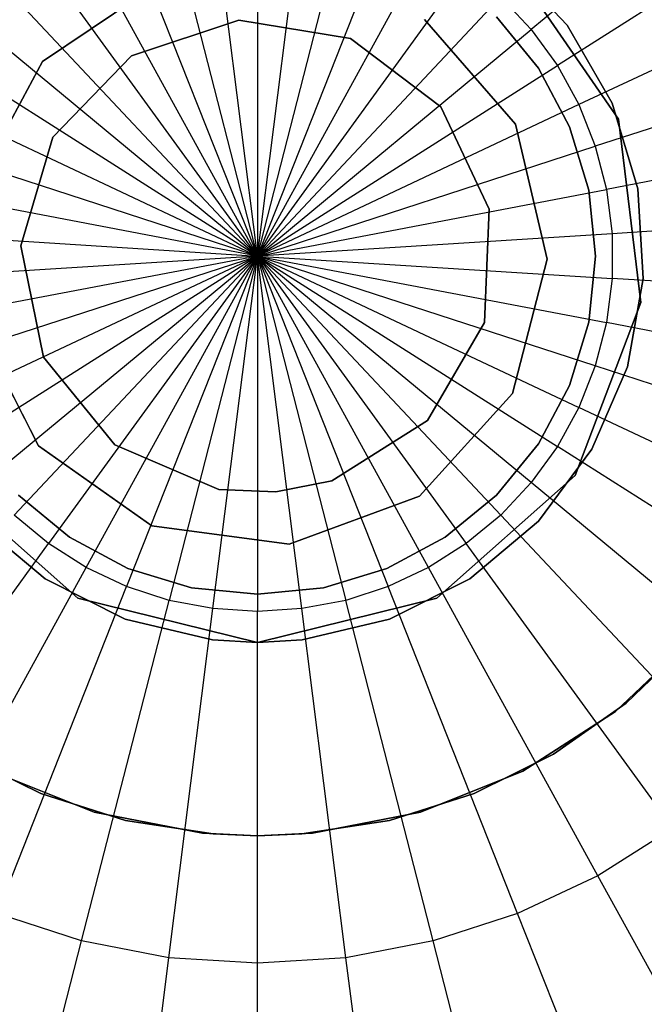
# Model space of a CAD drawing. Extents: x 0.2 to 26, y -12.8 to 12.8.
# Tile 54 of 97: x 12.841 to 13.488, y -0.775 to 0.245. Entities that reach past the tile are written whole.
import ezdxf

# ---------------------------------------------------------------- set-up
doc = ezdxf.new("R2010")
doc.units = 0
doc.header["$LTSCALE"] = 2.54
doc.layers.get('0').update_dxf_attribs({"color": 13, "linetype": 'CONTINUOUS'})

# ---------------------------------------------------------------- blocks, each defined once
blk = doc.blocks.new('PUKET-M-11161_B_STL')
at = {"color": 0}
for p, q in [((13.6509, 0.4666, 18.71), (13.3704, 0.2345, 18.6567)), ((13.6509, 0.4666, 18.71), (13.3704, 0.2345, 18.6567)), ((13.705, 0.3922, 18.71), (13.3975, 0.1971, 18.6567)), ((13.705, 0.3922, 18.71), (13.3975, 0.1971, 18.6567)), ((13.0869, 0.3679, 18.6567), (13.0869, 0, 18.65)), ((13.0869, 0.3679, 18.6567), (13.0869, 0, 18.65)), ((13.0869, 0, 18.65), (13.0408, 0.365, 18.6567)), ((13.0869, 0, 18.65), (13.0408, 0.365, 18.6567)), ((13.0869, 0, 18.65), (13.133, 0.365, 18.6567)), ((13.0869, 0, 18.65), (13.133, 0.365, 18.6567)), ((13.0869, 0, 18.65), (12.9954, 0.3564, 18.6567)), ((13.0869, 0, 18.65), (12.9954, 0.3564, 18.6567)), ((13.0869, 0, 18.65), (13.1784, 0.3564, 18.6567)), ((13.0869, 0, 18.65), (13.1784, 0.3564, 18.6567)), ((12.9514, 0.3421, 18.6567), (13.0869, 0, 18.65)), ((12.9514, 0.3421, 18.6567), (13.0869, 0, 18.65)), ((13.2223, 0.3421, 18.6567), (13.0869, 0, 18.65)), ((13.2223, 0.3421, 18.6567), (13.0869, 0, 18.65)), ((13.0869, 0, 18.65), (12.9096, 0.3224, 18.6567)), ((13.0869, 0, 18.65), (12.9096, 0.3224, 18.6567)), ((13.0869, 0, 18.65), (13.2641, 0.3224, 18.6567)), ((13.0869, 0, 18.65), (13.2641, 0.3224, 18.6567)), ((13.344, 0.3064, 43.4331), (13.4077, 0.2389, 43.4331)), ((13.4077, 0.2389, 41.4331), (13.344, 0.3064, 41.4331)), ((13.4077, 0.2389, 41.4331), (13.344, 0.3064, 41.4331)), ((13.344, 0.3064, 43.4331), (13.4077, 0.2389, 43.4331)), ((13.7493, 0.3117, 18.71), (13.4198, 0.1567, 18.6567)), ((13.7493, 0.3117, 18.71), (13.4198, 0.1567, 18.6567)), ((13.0869, 0, 18.65), (12.8706, 0.2977, 18.6567)), ((13.0869, 0, 18.65), (12.8706, 0.2977, 18.6567)), ((13.0869, 0, 18.65), (13.3032, 0.2977, 18.6567)), ((13.0869, 0, 18.65), (13.3032, 0.2977, 18.6567)), ((13.3521, 0.2994, 44.1364), (13.4609, 0.1418, 44.1364)), ((13.4609, 0.1418, 43.4364), (13.3521, 0.2994, 43.4364)), ((13.4609, 0.1418, 43.4364), (13.3521, 0.2994, 43.4364)), ((13.3521, 0.2994, 44.1364), (13.4609, 0.1418, 44.1364)), ((12.8645, 0.2014, 155.2269), (12.9836, 0.2816, 155.2269)), ((12.9836, 0.2816, 155.1269), (12.8645, 0.2014, 155.1269)), ((12.9836, 0.2816, 155.1269), (12.8645, 0.2014, 155.1269)), ((12.8645, 0.2014, 155.2269), (12.9836, 0.2816, 155.2269)), ((12.835, 0.2682, 18.6567), (13.0869, 0, 18.65)), ((12.835, 0.2682, 18.6567), (13.0869, 0, 18.65)), ((13.3388, 0.2682, 18.6567), (13.0869, 0, 18.65)), ((13.3388, 0.2682, 18.6567), (13.0869, 0, 18.65)), ((13.3388, 0.2682, 18.6567), (13.3704, 0.2345, 18.6567)), ((13.3388, 0.2682, 18.6567), (13.3704, 0.2345, 18.6567)), ((13.26, 0.245, 155.2269), (13.354, 0.1365, 155.2269)), ((13.354, 0.1365, 155.1269), (13.26, 0.245, 155.1269)), ((13.354, 0.1365, 155.1269), (13.26, 0.245, 155.1269)), ((13.26, 0.245, 155.2269), (13.354, 0.1365, 155.2269)), ((13.3344, 0.2475, 44.3364), (13.3779, 0.1944, 44.3364)), ((13.3779, 0.1944, 44.1364), (13.3344, 0.2475, 44.1364)), ((13.3779, 0.1944, 44.1364), (13.3344, 0.2475, 44.1364)), ((13.3344, 0.2475, 44.3364), (13.3779, 0.1944, 44.3364)), ((13.0869, 0, 18.65), (12.8034, 0.2345, 18.6567)), ((13.0869, 0, 18.65), (12.8034, 0.2345, 18.6567)), ((12.9564, 0.2073, 157.0198), (13.0677, 0.2442, 157.0198)), ((13.0677, 0.2442, 31.0198), (12.9564, 0.2073, 31.0198)), ((12.9564, 0.2073, 157.0198), (13.0677, 0.2442, 157.0198)), ((13.0677, 0.2442, 31.0198), (12.9564, 0.2073, 31.0198)), ((13.0677, 0.2442, 157.0198), (13.0677, 0.2442, 31.0198)), ((13.0677, 0.2442, 157.0198), (13.1834, 0.2252, 157.0198)), ((13.1834, 0.2252, 31.0198), (13.0677, 0.2442, 31.0198)), ((13.0677, 0.2442, 157.0198), (13.0677, 0.2442, 31.0198)), ((13.0677, 0.2442, 157.0198), (13.1834, 0.2252, 157.0198)), ((13.1834, 0.2252, 31.0198), (13.0677, 0.2442, 31.0198)), ((13.0869, 0, 18.65), (13.3704, 0.2345, 18.6567)), ((13.0869, 0, 18.65), (13.3704, 0.2345, 18.6567)), ((13.3704, 0.2345, 18.6567), (13.3975, 0.1971, 18.6567)), ((13.3704, 0.2345, 18.6567), (13.3975, 0.1971, 18.6567)), ((13.4077, 0.2389, 43.4331), (13.4542, 0.1584, 43.4331)), ((13.4542, 0.1584, 41.4331), (13.4077, 0.2389, 41.4331)), ((13.4077, 0.2389, 41.4331), (13.4077, 0.2389, 43.4331)), ((13.4077, 0.2389, 41.4331), (13.4077, 0.2389, 43.4331)), ((13.4542, 0.1584, 41.4331), (13.4077, 0.2389, 41.4331)), ((13.4077, 0.2389, 43.4331), (13.4542, 0.1584, 43.4331)), ((13.1834, 0.2252, 157.0198), (13.1834, 0.2252, 31.0198)), ((13.1834, 0.2252, 157.0198), (13.277, 0.1545, 157.0198)), ((13.277, 0.1545, 31.0198), (13.1834, 0.2252, 31.0198)), ((13.1834, 0.2252, 157.0198), (13.1834, 0.2252, 31.0198)), ((13.1834, 0.2252, 157.0198), (13.277, 0.1545, 157.0198)), ((13.277, 0.1545, 31.0198), (13.1834, 0.2252, 31.0198)), ((13.7831, 0.2262, 18.71), (13.4368, 0.1137, 18.6567)), ((13.7831, 0.2262, 18.71), (13.4368, 0.1137, 18.6567)), ((12.875, 0.1229, 157.0198), (12.9564, 0.2073, 157.0198)), ((12.9564, 0.2073, 31.0198), (12.875, 0.1229, 31.0198)), ((12.875, 0.1229, 157.0198), (12.9564, 0.2073, 157.0198)), ((12.9564, 0.2073, 31.0198), (12.875, 0.1229, 31.0198)), ((12.9564, 0.2073, 157.0198), (12.9564, 0.2073, 31.0198)), ((12.9564, 0.2073, 157.0198), (12.9564, 0.2073, 31.0198)), ((13.0869, 0, 18.65), (12.7762, 0.1971, 18.6567)), ((13.0869, 0, 18.65), (12.7762, 0.1971, 18.6567)), ((12.7964, 0.075, 155.2269), (12.8645, 0.2014, 155.2269)), ((12.8645, 0.2014, 155.1269), (12.7964, 0.075, 155.1269)), ((12.8645, 0.2014, 155.1269), (12.7964, 0.075, 155.1269)), ((12.7964, 0.075, 155.2269), (12.8645, 0.2014, 155.2269)), ((12.8645, 0.2014, 155.1269), (12.8645, 0.2014, 155.2269)), ((12.8645, 0.2014, 155.1269), (12.8645, 0.2014, 155.2269)), ((13.0869, 0, 18.65), (13.3975, 0.1971, 18.6567)), ((13.0869, 0, 18.65), (13.3975, 0.1971, 18.6567)), ((13.3779, 0.1944, 44.3364), (13.4102, 0.1339, 44.3364)), ((13.4102, 0.1339, 44.1364), (13.3779, 0.1944, 44.1364)), ((13.3779, 0.1944, 44.1364), (13.3779, 0.1944, 44.3364)), ((13.3779, 0.1944, 44.1364), (13.3779, 0.1944, 44.3364)), ((13.4102, 0.1339, 44.1364), (13.3779, 0.1944, 44.1364)), ((13.3779, 0.1944, 44.3364), (13.4102, 0.1339, 44.3364)), ((13.3975, 0.1971, 18.6567), (13.4198, 0.1567, 18.6567)), ((13.3975, 0.1971, 18.6567), (13.4198, 0.1567, 18.6567)), ((12.754, 0.1567, 18.6567), (13.0869, 0, 18.65)), ((12.754, 0.1567, 18.6567), (13.0869, 0, 18.65)), ((13.4198, 0.1567, 18.6567), (13.0869, 0, 18.65)), ((13.4198, 0.1567, 18.6567), (13.0869, 0, 18.65)), ((13.277, 0.1545, 157.0198), (13.277, 0.1545, 31.0198)), ((13.277, 0.1545, 157.0198), (13.327, 0.0485, 157.0198)), ((13.327, 0.0485, 31.0198), (13.277, 0.1545, 31.0198)), ((13.277, 0.1545, 157.0198), (13.277, 0.1545, 31.0198)), ((13.277, 0.1545, 157.0198), (13.327, 0.0485, 157.0198)), ((13.327, 0.0485, 31.0198), (13.277, 0.1545, 31.0198)), ((13.4198, 0.1567, 18.6567), (13.4368, 0.1137, 18.6567)), ((13.4198, 0.1567, 18.6567), (13.4368, 0.1137, 18.6567)), ((13.4542, 0.1584, 43.4331), (13.4808, 0.0695, 43.4331)), ((13.4808, 0.0695, 41.4331), (13.4542, 0.1584, 41.4331)), ((13.4542, 0.1584, 41.4331), (13.4542, 0.1584, 43.4331)), ((13.4542, 0.1584, 41.4331), (13.4542, 0.1584, 43.4331)), ((13.4808, 0.0695, 41.4331), (13.4542, 0.1584, 41.4331)), ((13.4542, 0.1584, 43.4331), (13.4808, 0.0695, 43.4331)), ((13.354, 0.1365, 155.2269), (13.3869, -0.0033, 155.2269)), ((13.3869, -0.0033, 155.1269), (13.354, 0.1365, 155.1269)), ((13.354, 0.1365, 155.1269), (13.354, 0.1365, 155.2269)), ((13.354, 0.1365, 155.1269), (13.354, 0.1365, 155.2269)), ((13.3869, -0.0033, 155.1269), (13.354, 0.1365, 155.1269)), ((13.354, 0.1365, 155.2269), (13.3869, -0.0033, 155.2269)), ((13.4102, 0.1339, 44.3364), (13.4302, 0.0683, 44.3364)), ((13.4302, 0.0683, 44.1364), (13.4102, 0.1339, 44.1364)), ((13.4102, 0.1339, 44.1364), (13.4102, 0.1339, 44.3364)), ((13.4102, 0.1339, 44.1364), (13.4102, 0.1339, 44.3364)), ((13.4302, 0.0683, 44.1364), (13.4102, 0.1339, 44.1364)), ((13.4102, 0.1339, 44.3364), (13.4302, 0.0683, 44.3364)), ((13.806, 0.1372, 18.71), (13.4483, 0.0689, 18.6567)), ((13.806, 0.1372, 18.71), (13.4483, 0.0689, 18.6567)), ((13.4609, 0.1418, 44.1364), (13.484, -0.0482, 44.1364)), ((13.484, -0.0482, 43.4364), (13.4609, 0.1418, 43.4364)), ((13.4609, 0.1418, 43.4364), (13.4609, 0.1418, 44.1364)), ((13.4609, 0.1418, 43.4364), (13.4609, 0.1418, 44.1364)), ((13.484, -0.0482, 43.4364), (13.4609, 0.1418, 43.4364)), ((13.4609, 0.1418, 44.1364), (13.484, -0.0482, 44.1364)), ((12.8421, 0.0104, 157.0198), (12.875, 0.1229, 157.0198)), ((12.875, 0.1229, 31.0198), (12.8421, 0.0104, 31.0198)), ((12.8421, 0.0104, 157.0198), (12.875, 0.1229, 157.0198)), ((12.875, 0.1229, 31.0198), (12.8421, 0.0104, 31.0198)), ((12.875, 0.1229, 157.0198), (12.875, 0.1229, 31.0198)), ((12.875, 0.1229, 157.0198), (12.875, 0.1229, 31.0198)), ((13.0869, 0, 18.65), (12.737, 0.1137, 18.6567)), ((13.0869, 0, 18.65), (12.737, 0.1137, 18.6567)), ((13.0869, 0, 18.65), (13.4368, 0.1137, 18.6567)), ((13.0869, 0, 18.65), (13.4368, 0.1137, 18.6567)), ((13.4368, 0.1137, 18.6567), (13.4483, 0.0689, 18.6567)), ((13.4368, 0.1137, 18.6567), (13.4483, 0.0689, 18.6567)), ((13.0869, 0, 18.65), (12.7255, 0.0689, 18.6567)), ((13.0869, 0, 18.65), (12.7255, 0.0689, 18.6567)), ((13.0869, 0, 18.65), (13.4483, 0.0689, 18.6567)), ((13.0869, 0, 18.65), (13.4483, 0.0689, 18.6567)), ((13.4302, 0.0683, 44.3364), (13.4369, 0, 44.3364)), ((13.4369, 0, 44.1364), (13.4302, 0.0683, 44.1364)), ((13.4302, 0.0683, 44.1364), (13.4302, 0.0683, 44.3364)), ((13.4302, 0.0683, 44.1364), (13.4302, 0.0683, 44.3364)), ((13.4369, 0, 44.1364), (13.4302, 0.0683, 44.1364)), ((13.4302, 0.0683, 44.3364), (13.4369, 0, 44.3364)), ((13.4483, 0.0689, 18.6567), (13.4541, 0.0231, 18.6567)), ((13.4483, 0.0689, 18.6567), (13.4541, 0.0231, 18.6567)), ((13.4808, 0.0695, 43.4331), (13.4862, -0.0233, 43.4331)), ((13.4862, -0.0233, 41.4331), (13.4808, 0.0695, 41.4331)), ((13.4808, 0.0695, 41.4331), (13.4808, 0.0695, 43.4331)), ((13.4808, 0.0695, 41.4331), (13.4808, 0.0695, 43.4331)), ((13.4862, -0.0233, 41.4331), (13.4808, 0.0695, 41.4331)), ((13.4808, 0.0695, 43.4331), (13.4862, -0.0233, 43.4331)), ((13.327, 0.0485, 157.0198), (13.3221, -0.0687, 157.0198)), ((13.3221, -0.0687, 31.0198), (13.327, 0.0485, 31.0198)), ((13.327, 0.0485, 157.0198), (13.3221, -0.0687, 157.0198)), ((13.3221, -0.0687, 31.0198), (13.327, 0.0485, 31.0198)), ((13.327, 0.0485, 157.0198), (13.327, 0.0485, 31.0198)), ((13.327, 0.0485, 157.0198), (13.327, 0.0485, 31.0198)), ((13.8175, 0.046, 18.71), (13.4541, 0.0231, 18.6567)), ((13.8175, 0.046, 18.71), (13.4541, 0.0231, 18.6567)), ((12.7197, 0.0231, 18.6567), (13.0869, 0, 18.65)), ((12.7197, 0.0231, 18.6567), (13.0869, 0, 18.65)), ((13.4541, 0.0231, 18.6567), (13.0869, 0, 18.65)), ((13.4541, 0.0231, 18.6567), (13.0869, 0, 18.65)), ((13.4541, 0.0231, 18.6567), (13.4541, -0.0231, 18.6567)), ((13.4541, 0.0231, 18.6567), (13.4541, -0.0231, 18.6567)), ((12.8653, -0.1046, 157.0198), (12.8421, 0.0104, 157.0198)), ((12.8421, 0.0104, 157.0198), (12.8421, 0.0104, 31.0198)), ((12.8421, 0.0104, 31.0198), (12.8653, -0.1046, 31.0198)), ((12.8421, 0.0104, 157.0198), (12.8421, 0.0104, 31.0198)), ((12.8653, -0.1046, 157.0198), (12.8421, 0.0104, 157.0198)), ((12.8421, 0.0104, 31.0198), (12.8653, -0.1046, 31.0198)), ((13.4369, 0, 44.3364), (13.4302, -0.0683, 44.3364)), ((13.4302, -0.0683, 44.1364), (13.4369, 0, 44.1364)), ((13.4302, -0.0683, 44.1364), (13.4369, 0, 44.1364)), ((13.4369, 0, 44.3364), (13.4302, -0.0683, 44.3364)), ((13.4369, 0, 44.1364), (13.4369, 0, 44.3364)), ((13.4369, 0, 44.1364), (13.4369, 0, 44.3364)), ((13.0869, 0, 18.65), (12.7197, -0.0231, 18.6567)), ((13.0869, 0, 18.65), (12.7197, -0.0231, 18.6567)), ((13.0869, 0, 18.65), (12.7255, -0.0689, 18.6567)), ((13.0869, 0, 18.65), (12.7255, -0.0689, 18.6567)), ((12.737, -0.1137, 18.6567), (13.0869, 0, 18.65)), ((12.737, -0.1137, 18.6567), (13.0869, 0, 18.65)), ((13.0869, 0, 18.65), (12.754, -0.1567, 18.6567)), ((13.0869, 0, 18.65), (12.754, -0.1567, 18.6567)), ((13.0869, 0, 18.65), (12.7762, -0.1971, 18.6567)), ((13.0869, 0, 18.65), (12.7762, -0.1971, 18.6567)), ((12.8034, -0.2345, 18.6567), (13.0869, 0, 18.65)), ((12.8034, -0.2345, 18.6567), (13.0869, 0, 18.65)), ((13.0869, 0, 18.65), (12.835, -0.2682, 18.6567)), ((13.0869, 0, 18.65), (12.835, -0.2682, 18.6567)), ((13.0869, 0, 18.65), (12.8706, -0.2977, 18.6567)), ((13.0869, 0, 18.65), (12.8706, -0.2977, 18.6567)), ((12.9096, -0.3224, 18.6567), (13.0869, 0, 18.65)), ((12.9096, -0.3224, 18.6567), (13.0869, 0, 18.65)), ((13.0869, 0, 18.65), (12.9514, -0.3421, 18.6567)), ((13.0869, 0, 18.65), (12.9514, -0.3421, 18.6567)), ((13.0869, 0, 18.65), (12.9954, -0.3564, 18.6567)), ((13.0869, 0, 18.65), (12.9954, -0.3564, 18.6567)), ((13.0408, -0.365, 18.6567), (13.0869, 0, 18.65)), ((13.0408, -0.365, 18.6567), (13.0869, 0, 18.65)), ((13.0869, 0, 18.65), (13.0869, -0.3679, 18.6567)), ((13.0869, 0, 18.65), (13.4483, -0.0689, 18.6567)), ((13.4368, -0.1137, 18.6567), (13.0869, 0, 18.65)), ((13.0869, 0, 18.65), (13.4483, -0.0689, 18.6567)), ((13.0869, 0, 18.65), (13.4541, -0.0231, 18.6567)), ((13.0869, 0, 18.65), (13.4541, -0.0231, 18.6567)), ((13.0869, 0, 18.65), (13.3975, -0.1971, 18.6567)), ((13.3704, -0.2345, 18.6567), (13.0869, 0, 18.65)), ((13.0869, 0, 18.65), (13.3975, -0.1971, 18.6567)), ((13.0869, 0, 18.65), (13.4198, -0.1567, 18.6567)), ((13.0869, 0, 18.65), (13.4198, -0.1567, 18.6567)), ((13.4368, -0.1137, 18.6567), (13.0869, 0, 18.65)), ((13.0869, 0, 18.65), (13.3032, -0.2977, 18.6567)), ((13.2641, -0.3224, 18.6567), (13.0869, 0, 18.65)), ((13.0869, 0, 18.65), (13.3032, -0.2977, 18.6567)), ((13.0869, 0, 18.65), (13.3388, -0.2682, 18.6567)), ((13.0869, 0, 18.65), (13.3388, -0.2682, 18.6567)), ((13.3704, -0.2345, 18.6567), (13.0869, 0, 18.65)), ((13.0869, 0, 18.65), (13.1784, -0.3564, 18.6567)), ((13.133, -0.365, 18.6567), (13.0869, 0, 18.65)), ((13.0869, 0, 18.65), (13.1784, -0.3564, 18.6567)), ((13.0869, 0, 18.65), (13.2223, -0.3421, 18.6567)), ((13.0869, 0, 18.65), (13.2223, -0.3421, 18.6567)), ((13.2641, -0.3224, 18.6567), (13.0869, 0, 18.65)), ((13.0869, 0, 18.65), (13.0869, -0.3679, 18.6567)), ((13.133, -0.365, 18.6567), (13.0869, 0, 18.65)), ((13.3869, -0.0033, 155.2269), (13.351, -0.1423, 155.2269)), ((13.351, -0.1423, 155.1269), (13.3869, -0.0033, 155.1269)), ((13.351, -0.1423, 155.1269), (13.3869, -0.0033, 155.1269)), ((13.3869, -0.0033, 155.2269), (13.351, -0.1423, 155.2269)), ((13.3869, -0.0033, 155.1269), (13.3869, -0.0033, 155.2269)), ((13.3869, -0.0033, 155.1269), (13.3869, -0.0033, 155.2269)), ((13.4541, -0.0231, 18.6567), (13.4483, -0.0689, 18.6567)), ((13.4541, -0.0231, 18.6567), (13.4483, -0.0689, 18.6567)), ((13.8175, -0.046, 18.71), (13.4541, -0.0231, 18.6567)), ((13.8175, -0.046, 18.71), (13.4541, -0.0231, 18.6567)), ((13.4862, -0.0233, 43.4331), (13.4701, -0.1147, 43.4331)), ((13.4701, -0.1147, 41.4331), (13.4862, -0.0233, 41.4331)), ((13.4701, -0.1147, 41.4331), (13.4862, -0.0233, 41.4331)), ((13.4862, -0.0233, 43.4331), (13.4701, -0.1147, 43.4331)), ((13.4862, -0.0233, 41.4331), (13.4862, -0.0233, 43.4331)), ((13.4862, -0.0233, 41.4331), (13.4862, -0.0233, 43.4331)), ((13.484, -0.0482, 44.1364), (13.4161, -0.2272, 44.1364)), ((13.4161, -0.2272, 43.4364), (13.484, -0.0482, 43.4364)), ((13.4161, -0.2272, 43.4364), (13.484, -0.0482, 43.4364)), ((13.484, -0.0482, 44.1364), (13.4161, -0.2272, 44.1364)), ((13.484, -0.0482, 43.4364), (13.484, -0.0482, 44.1364)), ((13.484, -0.0482, 43.4364), (13.484, -0.0482, 44.1364)), ((12.8602, -0.1965, 155.2269), (12.7948, -0.0686, 155.2269)), ((12.7948, -0.0686, 155.1269), (12.8602, -0.1965, 155.1269)), ((12.7948, -0.0686, 155.1269), (12.8602, -0.1965, 155.1269)), ((12.8602, -0.1965, 155.2269), (12.7948, -0.0686, 155.2269)), ((13.3221, -0.0687, 157.0198), (13.2632, -0.1701, 157.0198)), ((13.2632, -0.1701, 31.0198), (13.3221, -0.0687, 31.0198)), ((13.3221, -0.0687, 157.0198), (13.2632, -0.1701, 157.0198)), ((13.2632, -0.1701, 31.0198), (13.3221, -0.0687, 31.0198)), ((13.3221, -0.0687, 157.0198), (13.3221, -0.0687, 31.0198)), ((13.3221, -0.0687, 157.0198), (13.3221, -0.0687, 31.0198)), ((13.4302, -0.0683, 44.3364), (13.4102, -0.1339, 44.3364)), ((13.4102, -0.1339, 44.1364), (13.4302, -0.0683, 44.1364)), ((13.4102, -0.1339, 44.1364), (13.4302, -0.0683, 44.1364)), ((13.4302, -0.0683, 44.3364), (13.4102, -0.1339, 44.3364)), ((13.4302, -0.0683, 44.1364), (13.4302, -0.0683, 44.3364)), ((13.4302, -0.0683, 44.1364), (13.4302, -0.0683, 44.3364)), ((13.4483, -0.0689, 18.6567), (13.4368, -0.1137, 18.6567)), ((13.4483, -0.0689, 18.6567), (13.4368, -0.1137, 18.6567)), ((13.806, -0.1372, 18.71), (13.4483, -0.0689, 18.6567)), ((13.806, -0.1372, 18.71), (13.4483, -0.0689, 18.6567)), ((12.9393, -0.1956, 157.0198), (12.8653, -0.1046, 157.0198)), ((12.8653, -0.1046, 157.0198), (12.8653, -0.1046, 31.0198)), ((12.8653, -0.1046, 31.0198), (12.9393, -0.1956, 31.0198)), ((12.8653, -0.1046, 157.0198), (12.8653, -0.1046, 31.0198)), ((12.9393, -0.1956, 157.0198), (12.8653, -0.1046, 157.0198)), ((12.8653, -0.1046, 31.0198), (12.9393, -0.1956, 31.0198)), ((13.4368, -0.1137, 18.6567), (13.4198, -0.1567, 18.6567)), ((13.4368, -0.1137, 18.6567), (13.4198, -0.1567, 18.6567)), ((13.4701, -0.1147, 43.4331), (13.4333, -0.2, 43.4331)), ((13.4333, -0.2, 41.4331), (13.4701, -0.1147, 41.4331)), ((13.4333, -0.2, 41.4331), (13.4701, -0.1147, 41.4331)), ((13.4701, -0.1147, 43.4331), (13.4333, -0.2, 43.4331)), ((13.7831, -0.2262, 18.71), (13.4368, -0.1137, 18.6567)), ((13.7831, -0.2262, 18.71), (13.4368, -0.1137, 18.6567)), ((13.4701, -0.1147, 41.4331), (13.4701, -0.1147, 43.4331)), ((13.4701, -0.1147, 41.4331), (13.4701, -0.1147, 43.4331)), ((13.351, -0.1423, 155.2269), (13.2546, -0.2487, 155.2269)), ((13.2546, -0.2487, 155.1269), (13.351, -0.1423, 155.1269)), ((13.2546, -0.2487, 155.1269), (13.351, -0.1423, 155.1269)), ((13.351, -0.1423, 155.2269), (13.2546, -0.2487, 155.2269)), ((13.351, -0.1423, 155.1269), (13.351, -0.1423, 155.2269)), ((13.351, -0.1423, 155.1269), (13.351, -0.1423, 155.2269)), ((13.4102, -0.1339, 44.3364), (13.3779, -0.1944, 44.3364)), ((13.3779, -0.1944, 44.1364), (13.4102, -0.1339, 44.1364)), ((13.3779, -0.1944, 44.1364), (13.4102, -0.1339, 44.1364)), ((13.4102, -0.1339, 44.3364), (13.3779, -0.1944, 44.3364)), ((13.4102, -0.1339, 44.1364), (13.4102, -0.1339, 44.3364)), ((13.4102, -0.1339, 44.1364), (13.4102, -0.1339, 44.3364)), ((13.4198, -0.1567, 18.6567), (13.3975, -0.1971, 18.6567)), ((13.4198, -0.1567, 18.6567), (13.3975, -0.1971, 18.6567)), ((13.7493, -0.3117, 18.71), (13.4198, -0.1567, 18.6567)), ((13.7493, -0.3117, 18.71), (13.4198, -0.1567, 18.6567)), ((13.2632, -0.1701, 157.0198), (13.164, -0.2326, 157.0198)), ((13.164, -0.2326, 31.0198), (13.2632, -0.1701, 31.0198)), ((13.2632, -0.1701, 157.0198), (13.164, -0.2326, 157.0198)), ((13.164, -0.2326, 31.0198), (13.2632, -0.1701, 31.0198)), ((13.2632, -0.1701, 157.0198), (13.2632, -0.1701, 31.0198)), ((13.2632, -0.1701, 157.0198), (13.2632, -0.1701, 31.0198)), ((12.9775, -0.2793, 155.2269), (12.8602, -0.1965, 155.2269)), ((12.8602, -0.1965, 155.1269), (12.9775, -0.2793, 155.1269)), ((12.8602, -0.1965, 155.1269), (12.9775, -0.2793, 155.1269)), ((12.8602, -0.1965, 155.1269), (12.8602, -0.1965, 155.2269)), ((12.9775, -0.2793, 155.2269), (12.8602, -0.1965, 155.2269)), ((12.8602, -0.1965, 155.1269), (12.8602, -0.1965, 155.2269)), ((13.0471, -0.2417, 157.0198), (12.9393, -0.1956, 157.0198)), ((12.9393, -0.1956, 157.0198), (12.9393, -0.1956, 31.0198)), ((12.9393, -0.1956, 31.0198), (13.0471, -0.2417, 31.0198)), ((12.9393, -0.1956, 157.0198), (12.9393, -0.1956, 31.0198)), ((13.0471, -0.2417, 157.0198), (12.9393, -0.1956, 157.0198)), ((12.9393, -0.1956, 31.0198), (13.0471, -0.2417, 31.0198)), ((13.3779, -0.1944, 44.3364), (13.3344, -0.2475, 44.3364)), ((13.3344, -0.2475, 44.1364), (13.3779, -0.1944, 44.1364)), ((13.3344, -0.2475, 44.1364), (13.3779, -0.1944, 44.1364)), ((13.3779, -0.1944, 44.3364), (13.3344, -0.2475, 44.3364)), ((13.3975, -0.1971, 18.6567), (13.3704, -0.2345, 18.6567)), ((13.3975, -0.1971, 18.6567), (13.3704, -0.2345, 18.6567)), ((13.4333, -0.2, 43.4331), (13.3778, -0.2745, 43.4331)), ((13.3778, -0.2745, 41.4331), (13.4333, -0.2, 41.4331)), ((13.3778, -0.2745, 41.4331), (13.4333, -0.2, 41.4331)), ((13.4333, -0.2, 43.4331), (13.3778, -0.2745, 43.4331)), ((13.3779, -0.1944, 44.1364), (13.3779, -0.1944, 44.3364)), ((13.3779, -0.1944, 44.1364), (13.3779, -0.1944, 44.3364)), ((13.705, -0.3922, 18.71), (13.3975, -0.1971, 18.6567)), ((13.705, -0.3922, 18.71), (13.3975, -0.1971, 18.6567)), ((13.4333, -0.2, 41.4331), (13.4333, -0.2, 43.4331)), ((13.4333, -0.2, 41.4331), (13.4333, -0.2, 43.4331)), ((12.901, -0.3542, 44.1364), (12.7577, -0.2272, 44.1364)), ((12.7577, -0.2272, 43.4364), (12.901, -0.3542, 43.4364)), ((12.7577, -0.2272, 43.4364), (12.901, -0.3542, 43.4364)), ((12.901, -0.3542, 44.1364), (12.7577, -0.2272, 44.1364)), ((13.1061, -0.2442, 31.0198), (13.164, -0.2326, 31.0198)), ((13.164, -0.2326, 157.0198), (13.1061, -0.2442, 157.0198)), ((13.164, -0.2326, 157.0198), (13.1061, -0.2442, 157.0198)), ((13.1061, -0.2442, 31.0198), (13.164, -0.2326, 31.0198)), ((13.164, -0.2326, 157.0198), (13.164, -0.2326, 31.0198)), ((13.164, -0.2326, 157.0198), (13.164, -0.2326, 31.0198)), ((13.4161, -0.2272, 44.1364), (13.2728, -0.3542, 44.1364)), ((13.2728, -0.3542, 43.4364), (13.4161, -0.2272, 43.4364)), ((13.2728, -0.3542, 43.4364), (13.4161, -0.2272, 43.4364)), ((13.4161, -0.2272, 44.1364), (13.2728, -0.3542, 44.1364)), ((13.4161, -0.2272, 43.4364), (13.4161, -0.2272, 44.1364)), ((13.4161, -0.2272, 43.4364), (13.4161, -0.2272, 44.1364)), ((13.1061, -0.2442, 157.0198), (13.0471, -0.2417, 157.0198)), ((13.0471, -0.2417, 157.0198), (13.0471, -0.2417, 31.0198)), ((13.0471, -0.2417, 31.0198), (13.1061, -0.2442, 31.0198)), ((13.0471, -0.2417, 157.0198), (13.0471, -0.2417, 31.0198)), ((13.1061, -0.2442, 157.0198), (13.0471, -0.2417, 157.0198)), ((13.0471, -0.2417, 31.0198), (13.1061, -0.2442, 31.0198)), ((13.1061, -0.2442, 157.0198), (13.1061, -0.2442, 31.0198)), ((13.1061, -0.2442, 157.0198), (13.1061, -0.2442, 31.0198)), ((13.3704, -0.2345, 18.6567), (13.3388, -0.2682, 18.6567)), ((13.3704, -0.2345, 18.6567), (13.3388, -0.2682, 18.6567)), ((13.6509, -0.4666, 18.71), (13.3704, -0.2345, 18.6567)), ((13.6509, -0.4666, 18.71), (13.3704, -0.2345, 18.6567)), ((12.8924, -0.291, 44.3364), (12.8394, -0.2475, 44.3364)), ((12.8394, -0.2475, 44.1364), (12.8924, -0.291, 44.1364)), ((12.8394, -0.2475, 44.1364), (12.8924, -0.291, 44.1364)), ((12.8924, -0.291, 44.3364), (12.8394, -0.2475, 44.3364)), ((13.2546, -0.2487, 155.2269), (13.1198, -0.2982, 155.2269)), ((13.1198, -0.2982, 155.1269), (13.2546, -0.2487, 155.1269)), ((13.1198, -0.2982, 155.1269), (13.2546, -0.2487, 155.1269)), ((13.2546, -0.2487, 155.2269), (13.1198, -0.2982, 155.2269)), ((13.2546, -0.2487, 155.2269), (13.2546, -0.2487, 155.1269)), ((13.2546, -0.2487, 155.2269), (13.2546, -0.2487, 155.1269)), ((13.3344, -0.2475, 44.3364), (13.2813, -0.291, 44.3364)), ((13.2813, -0.291, 44.1364), (13.3344, -0.2475, 44.1364)), ((13.2813, -0.291, 44.1364), (13.3344, -0.2475, 44.1364)), ((13.3344, -0.2475, 44.3364), (13.2813, -0.291, 44.3364)), ((13.3344, -0.2475, 44.1364), (13.3344, -0.2475, 44.3364)), ((13.3344, -0.2475, 44.1364), (13.3344, -0.2475, 44.3364)), ((12.8671, -0.3342, 43.4331), (12.7959, -0.2745, 43.4331)), ((12.7959, -0.2745, 41.4331), (12.8671, -0.3342, 41.4331)), ((12.7959, -0.2745, 41.4331), (12.8671, -0.3342, 41.4331)), ((12.8671, -0.3342, 43.4331), (12.7959, -0.2745, 43.4331)), ((12.8706, -0.2977, 18.6567), (12.835, -0.2682, 18.6567)), ((12.8706, -0.2977, 18.6567), (12.835, -0.2682, 18.6567)), ((13.3388, -0.2682, 18.6567), (13.3032, -0.2977, 18.6567)), ((13.3388, -0.2682, 18.6567), (13.3032, -0.2977, 18.6567)), ((13.3778, -0.2745, 43.4331), (13.3067, -0.3342, 43.4331)), ((13.3067, -0.3342, 41.4331), (13.3778, -0.2745, 41.4331)), ((13.3067, -0.3342, 41.4331), (13.3778, -0.2745, 41.4331)), ((13.3778, -0.2745, 43.4331), (13.3067, -0.3342, 43.4331)), ((13.588, -0.5336, 18.71), (13.3388, -0.2682, 18.6567)), ((13.588, -0.5336, 18.71), (13.3388, -0.2682, 18.6567)), ((13.3778, -0.2745, 41.4331), (13.3778, -0.2745, 43.4331)), ((13.3778, -0.2745, 41.4331), (13.3778, -0.2745, 43.4331)), ((13.1198, -0.2982, 155.2269), (12.9775, -0.2793, 155.2269)), ((12.9775, -0.2793, 155.1269), (13.1198, -0.2982, 155.1269)), ((12.9775, -0.2793, 155.1269), (13.1198, -0.2982, 155.1269)), ((12.9775, -0.2793, 155.1269), (12.9775, -0.2793, 155.2269)), ((13.1198, -0.2982, 155.2269), (12.9775, -0.2793, 155.2269)), ((12.9775, -0.2793, 155.1269), (12.9775, -0.2793, 155.2269)), ((12.9529, -0.3234, 44.3364), (12.8924, -0.291, 44.3364)), ((12.8924, -0.291, 44.1364), (12.9529, -0.3234, 44.1364)), ((12.8924, -0.291, 44.1364), (12.9529, -0.3234, 44.1364)), ((12.8924, -0.291, 44.1364), (12.8924, -0.291, 44.3364)), ((12.9529, -0.3234, 44.3364), (12.8924, -0.291, 44.3364)), ((12.8924, -0.291, 44.1364), (12.8924, -0.291, 44.3364)), ((13.2813, -0.291, 44.3364), (13.2208, -0.3234, 44.3364)), ((13.2208, -0.3234, 44.1364), (13.2813, -0.291, 44.1364)), ((13.2208, -0.3234, 44.1364), (13.2813, -0.291, 44.1364)), ((13.2813, -0.291, 44.3364), (13.2208, -0.3234, 44.3364)), ((13.2813, -0.291, 44.1364), (13.2813, -0.291, 44.3364)), ((13.2813, -0.291, 44.1364), (13.2813, -0.291, 44.3364)), ((12.6566, -0.5922, 18.71), (12.8706, -0.2977, 18.6567)), ((12.6566, -0.5922, 18.71), (12.8706, -0.2977, 18.6567)), ((12.9096, -0.3224, 18.6567), (12.8706, -0.2977, 18.6567)), ((12.9096, -0.3224, 18.6567), (12.8706, -0.2977, 18.6567)), ((13.1198, -0.2982, 155.1269), (13.1198, -0.2982, 155.2269)), ((13.1198, -0.2982, 155.1269), (13.1198, -0.2982, 155.2269)), ((13.3032, -0.2977, 18.6567), (13.2641, -0.3224, 18.6567)), ((13.3032, -0.2977, 18.6567), (13.2641, -0.3224, 18.6567)), ((13.5172, -0.5922, 18.71), (13.3032, -0.2977, 18.6567)), ((13.5172, -0.5922, 18.71), (13.3032, -0.2977, 18.6567)), ((12.7342, -0.6415, 18.71), (12.9096, -0.3224, 18.6567)), ((12.7342, -0.6415, 18.71), (12.9096, -0.3224, 18.6567)), ((12.9514, -0.3421, 18.6567), (12.9096, -0.3224, 18.6567)), ((12.9514, -0.3421, 18.6567), (12.9096, -0.3224, 18.6567)), ((13.0186, -0.3433, 44.3364), (12.9529, -0.3234, 44.3364)), ((12.9529, -0.3234, 44.1364), (13.0186, -0.3433, 44.1364)), ((12.9529, -0.3234, 44.1364), (13.0186, -0.3433, 44.1364)), ((12.9529, -0.3234, 44.1364), (12.9529, -0.3234, 44.3364)), ((13.0186, -0.3433, 44.3364), (12.9529, -0.3234, 44.3364)), ((12.9529, -0.3234, 44.1364), (12.9529, -0.3234, 44.3364)), ((13.2208, -0.3234, 44.3364), (13.1552, -0.3433, 44.3364)), ((13.1552, -0.3433, 44.1364), (13.2208, -0.3234, 44.1364)), ((13.1552, -0.3433, 44.1364), (13.2208, -0.3234, 44.1364)), ((13.2208, -0.3234, 44.3364), (13.1552, -0.3433, 44.3364)), ((13.2208, -0.3234, 44.1364), (13.2208, -0.3234, 44.3364)), ((13.2208, -0.3234, 44.1364), (13.2208, -0.3234, 44.3364)), ((13.2641, -0.3224, 18.6567), (13.2223, -0.3421, 18.6567)), ((13.2641, -0.3224, 18.6567), (13.2223, -0.3421, 18.6567)), ((13.4395, -0.6415, 18.71), (13.2641, -0.3224, 18.6567)), ((13.4395, -0.6415, 18.71), (13.2641, -0.3224, 18.6567)), ((12.9501, -0.3759, 43.4331), (12.8671, -0.3342, 43.4331)), ((12.8671, -0.3342, 41.4331), (12.9501, -0.3759, 41.4331)), ((12.8671, -0.3342, 41.4331), (12.9501, -0.3759, 41.4331)), ((12.8671, -0.3342, 41.4331), (12.8671, -0.3342, 43.4331)), ((12.9501, -0.3759, 43.4331), (12.8671, -0.3342, 43.4331)), ((12.8671, -0.3342, 41.4331), (12.8671, -0.3342, 43.4331)), ((13.3067, -0.3342, 43.4331), (13.2237, -0.3759, 43.4331)), ((13.2237, -0.3759, 41.4331), (13.3067, -0.3342, 41.4331)), ((13.2237, -0.3759, 41.4331), (13.3067, -0.3342, 41.4331)), ((13.3067, -0.3342, 43.4331), (13.2237, -0.3759, 43.4331)), ((13.3067, -0.3342, 41.4331), (13.3067, -0.3342, 43.4331)), ((13.3067, -0.3342, 41.4331), (13.3067, -0.3342, 43.4331)), ((12.8174, -0.6806, 18.71), (12.9514, -0.3421, 18.6567)), ((12.8174, -0.6806, 18.71), (12.9514, -0.3421, 18.6567)), ((12.9954, -0.3564, 18.6567), (12.9514, -0.3421, 18.6567)), ((12.9954, -0.3564, 18.6567), (12.9514, -0.3421, 18.6567)), ((13.0869, -0.35, 44.3364), (13.0186, -0.3433, 44.3364)), ((13.0186, -0.3433, 44.1364), (13.0869, -0.35, 44.1364)), ((13.0186, -0.3433, 44.1364), (13.0869, -0.35, 44.1364)), ((13.0186, -0.3433, 44.1364), (13.0186, -0.3433, 44.3364)), ((13.0869, -0.35, 44.3364), (13.0186, -0.3433, 44.3364)), ((13.0186, -0.3433, 44.1364), (13.0186, -0.3433, 44.3364)), ((13.1552, -0.3433, 44.3364), (13.0869, -0.35, 44.3364)), ((13.0869, -0.35, 44.1364), (13.1552, -0.3433, 44.1364)), ((13.0869, -0.35, 44.1364), (13.1552, -0.3433, 44.1364)), ((13.1552, -0.3433, 44.3364), (13.0869, -0.35, 44.3364)), ((13.1552, -0.3433, 44.1364), (13.1552, -0.3433, 44.3364)), ((13.1552, -0.3433, 44.1364), (13.1552, -0.3433, 44.3364)), ((13.2223, -0.3421, 18.6567), (13.1784, -0.3564, 18.6567)), ((13.2223, -0.3421, 18.6567), (13.1784, -0.3564, 18.6567)), ((13.3564, -0.6806, 18.71), (13.2223, -0.3421, 18.6567)), ((13.3564, -0.6806, 18.71), (13.2223, -0.3421, 18.6567)), ((13.0869, -0.4, 44.1364), (12.901, -0.3542, 44.1364)), ((12.901, -0.3542, 43.4364), (13.0869, -0.4, 43.4364)), ((12.901, -0.3542, 43.4364), (13.0869, -0.4, 43.4364)), ((12.901, -0.3542, 43.4364), (12.901, -0.3542, 44.1364)), ((13.0869, -0.4, 44.1364), (12.901, -0.3542, 44.1364)), ((12.901, -0.3542, 43.4364), (12.901, -0.3542, 44.1364)), ((12.9048, -0.709, 18.71), (12.9954, -0.3564, 18.6567)), ((12.9048, -0.709, 18.71), (12.9954, -0.3564, 18.6567)), ((13.0408, -0.365, 18.6567), (12.9954, -0.3564, 18.6567)), ((13.0408, -0.365, 18.6567), (12.9954, -0.3564, 18.6567)), ((13.0869, -0.35, 44.1364), (13.0869, -0.35, 44.3364)), ((13.0869, -0.35, 44.1364), (13.0869, -0.35, 44.3364)), ((13.2728, -0.3542, 44.1364), (13.0869, -0.4, 44.1364)), ((13.0869, -0.4, 43.4364), (13.2728, -0.3542, 43.4364)), ((13.0869, -0.4, 43.4364), (13.2728, -0.3542, 43.4364)), ((13.2728, -0.3542, 44.1364), (13.0869, -0.4, 44.1364)), ((13.1784, -0.3564, 18.6567), (13.133, -0.365, 18.6567)), ((13.1784, -0.3564, 18.6567), (13.133, -0.365, 18.6567)), ((13.2689, -0.709, 18.71), (13.1784, -0.3564, 18.6567)), ((13.2689, -0.709, 18.71), (13.1784, -0.3564, 18.6567)), ((13.2728, -0.3542, 43.4364), (13.2728, -0.3542, 44.1364)), ((13.2728, -0.3542, 43.4364), (13.2728, -0.3542, 44.1364)), ((12.9951, -0.7263, 18.71), (13.0408, -0.365, 18.6567)), ((12.9951, -0.7263, 18.71), (13.0408, -0.365, 18.6567)), ((13.0869, -0.3679, 18.6567), (13.0408, -0.365, 18.6567)), ((13.0869, -0.3679, 18.6567), (13.0408, -0.365, 18.6567)), ((13.133, -0.365, 18.6567), (13.0869, -0.3679, 18.6567)), ((13.133, -0.365, 18.6567), (13.0869, -0.3679, 18.6567)), ((13.1786, -0.7263, 18.71), (13.133, -0.365, 18.6567)), ((13.1786, -0.7263, 18.71), (13.133, -0.365, 18.6567)), ((13.0404, -0.3973, 43.4331), (12.9501, -0.3759, 43.4331)), ((12.9501, -0.3759, 41.4331), (13.0404, -0.3973, 41.4331)), ((12.9501, -0.3759, 41.4331), (13.0404, -0.3973, 41.4331)), ((12.9501, -0.3759, 41.4331), (12.9501, -0.3759, 43.4331)), ((13.0404, -0.3973, 43.4331), (12.9501, -0.3759, 43.4331)), ((12.9501, -0.3759, 41.4331), (12.9501, -0.3759, 43.4331)), ((13.0869, -0.732, 18.71), (13.0869, -0.3679, 18.6567)), ((13.0869, -0.732, 18.71), (13.0869, -0.3679, 18.6567)), ((13.2237, -0.3759, 43.4331), (13.1333, -0.3973, 43.4331)), ((13.1333, -0.3973, 41.4331), (13.2237, -0.3759, 41.4331)), ((13.1333, -0.3973, 41.4331), (13.2237, -0.3759, 41.4331)), ((13.2237, -0.3759, 43.4331), (13.1333, -0.3973, 43.4331)), ((13.2237, -0.3759, 41.4331), (13.2237, -0.3759, 43.4331)), ((13.2237, -0.3759, 41.4331), (13.2237, -0.3759, 43.4331)), ((13.0869, -0.4, 43.4331), (13.0404, -0.3973, 43.4331)), ((13.0404, -0.3973, 41.4331), (13.0869, -0.4, 41.4331)), ((13.0404, -0.3973, 41.4331), (13.0869, -0.4, 41.4331)), ((13.0404, -0.3973, 41.4331), (13.0404, -0.3973, 43.4331)), ((13.0869, -0.4, 43.4331), (13.0404, -0.3973, 43.4331)), ((13.0404, -0.3973, 41.4331), (13.0404, -0.3973, 43.4331)), ((13.1333, -0.3973, 43.4331), (13.0869, -0.4, 43.4331)), ((13.0869, -0.4, 41.4331), (13.1333, -0.3973, 41.4331)), ((13.0869, -0.4, 41.4331), (13.1333, -0.3973, 41.4331)), ((13.1333, -0.3973, 43.4331), (13.0869, -0.4, 43.4331)), ((13.1333, -0.3973, 41.4331), (13.1333, -0.3973, 43.4331)), ((13.1333, -0.3973, 41.4331), (13.1333, -0.3973, 43.4331)), ((13.5403, -0.3929, 43.4331), (13.4578, -0.4716, 43.4331)), ((13.4578, -0.4716, 41.4331), (13.5403, -0.3929, 41.4331)), ((13.5403, -0.3929, 43.4331), (13.4578, -0.4716, 43.4331)), ((13.4578, -0.4716, 41.4331), (13.5403, -0.3929, 41.4331)), ((13.0869, -0.4, 43.4364), (13.0869, -0.4, 44.1364)), ((13.0869, -0.4, 43.4364), (13.0869, -0.4, 44.1364)), ((13.0869, -0.4, 41.4331), (13.0869, -0.4, 43.4331)), ((13.0869, -0.4, 41.4331), (13.0869, -0.4, 43.4331)), ((13.4686, -0.4629, 44.3364), (13.5348, -0.3992, 44.3364)), ((13.5348, -0.3992, 44.1364), (13.4686, -0.4629, 44.1364)), ((13.4686, -0.4629, 44.3364), (13.5348, -0.3992, 44.3364)), ((13.5348, -0.3992, 44.1364), (13.4686, -0.4629, 44.1364)), ((13.3935, -0.5157, 44.3364), (13.4686, -0.4629, 44.3364)), ((13.4686, -0.4629, 44.1364), (13.3935, -0.5157, 44.1364)), ((13.3935, -0.5157, 44.3364), (13.4686, -0.4629, 44.3364)), ((13.4686, -0.4629, 44.1364), (13.3935, -0.5157, 44.1364)), ((13.4686, -0.4629, 44.3364), (13.4686, -0.4629, 44.1364)), ((13.4686, -0.4629, 44.3364), (13.4686, -0.4629, 44.1364)), ((13.4578, -0.4716, 43.4331), (13.3618, -0.5333, 43.4331)), ((13.3618, -0.5333, 41.4331), (13.4578, -0.4716, 41.4331)), ((13.4578, -0.4716, 43.4331), (13.3618, -0.5333, 43.4331)), ((13.3618, -0.5333, 41.4331), (13.4578, -0.4716, 41.4331)), ((13.4578, -0.4716, 43.4331), (13.4578, -0.4716, 41.4331)), ((13.4578, -0.4716, 43.4331), (13.4578, -0.4716, 41.4331)), ((12.7803, -0.5157, 44.3364), (12.8626, -0.5565, 44.3364)), ((12.8626, -0.5565, 44.1364), (12.7803, -0.5157, 44.1364)), ((12.7803, -0.5157, 44.3364), (12.8626, -0.5565, 44.3364)), ((12.8626, -0.5565, 44.1364), (12.7803, -0.5157, 44.1364)), ((13.3112, -0.5565, 44.3364), (13.3935, -0.5157, 44.3364)), ((13.3935, -0.5157, 44.1364), (13.3112, -0.5565, 44.1364)), ((13.3112, -0.5565, 44.3364), (13.3935, -0.5157, 44.3364)), ((13.3935, -0.5157, 44.1364), (13.3112, -0.5565, 44.1364)), ((13.3935, -0.5157, 44.3364), (13.3935, -0.5157, 44.1364)), ((13.3935, -0.5157, 44.3364), (13.3935, -0.5157, 44.1364)), ((12.9178, -0.5757, 43.4331), (12.812, -0.5333, 43.4331)), ((12.812, -0.5333, 41.4331), (12.9178, -0.5757, 41.4331)), ((12.9178, -0.5757, 43.4331), (12.812, -0.5333, 43.4331)), ((12.812, -0.5333, 41.4331), (12.9178, -0.5757, 41.4331)), ((13.3618, -0.5333, 43.4331), (13.2559, -0.5757, 43.4331)), ((13.2559, -0.5757, 41.4331), (13.3618, -0.5333, 41.4331)), ((13.3618, -0.5333, 43.4331), (13.2559, -0.5757, 43.4331)), ((13.2559, -0.5757, 41.4331), (13.3618, -0.5333, 41.4331)), ((13.3618, -0.5333, 43.4331), (13.3618, -0.5333, 41.4331)), ((13.3618, -0.5333, 43.4331), (13.3618, -0.5333, 41.4331)), ((12.8626, -0.5565, 44.3364), (12.9502, -0.5842, 44.3364)), ((12.9502, -0.5842, 44.1364), (12.8626, -0.5565, 44.1364)), ((12.8626, -0.5565, 44.3364), (12.9502, -0.5842, 44.3364)), ((12.8626, -0.5565, 44.3364), (12.8626, -0.5565, 44.1364)), ((12.9502, -0.5842, 44.1364), (12.8626, -0.5565, 44.1364)), ((12.8626, -0.5565, 44.3364), (12.8626, -0.5565, 44.1364)), ((13.2236, -0.5842, 44.3364), (13.3112, -0.5565, 44.3364)), ((13.3112, -0.5565, 44.1364), (13.2236, -0.5842, 44.1364)), ((13.2236, -0.5842, 44.3364), (13.3112, -0.5565, 44.3364)), ((13.3112, -0.5565, 44.1364), (13.2236, -0.5842, 44.1364)), ((13.3112, -0.5565, 44.3364), (13.3112, -0.5565, 44.1364)), ((13.3112, -0.5565, 44.3364), (13.3112, -0.5565, 44.1364)), ((13.0299, -0.5973, 43.4331), (12.9178, -0.5757, 43.4331)), ((12.9178, -0.5757, 43.4331), (12.9178, -0.5757, 41.4331)), ((12.9178, -0.5757, 41.4331), (13.0299, -0.5973, 41.4331)), ((12.9178, -0.5757, 43.4331), (12.9178, -0.5757, 41.4331)), ((13.0299, -0.5973, 43.4331), (12.9178, -0.5757, 43.4331)), ((12.9178, -0.5757, 41.4331), (13.0299, -0.5973, 41.4331)), ((13.2559, -0.5757, 43.4331), (13.1439, -0.5973, 43.4331)), ((13.1439, -0.5973, 41.4331), (13.2559, -0.5757, 41.4331)), ((13.2559, -0.5757, 43.4331), (13.1439, -0.5973, 43.4331)), ((13.1439, -0.5973, 41.4331), (13.2559, -0.5757, 41.4331)), ((13.2559, -0.5757, 43.4331), (13.2559, -0.5757, 41.4331)), ((13.2559, -0.5757, 43.4331), (13.2559, -0.5757, 41.4331)), ((12.9502, -0.5842, 44.3364), (13.041, -0.5982, 44.3364)), ((13.041, -0.5982, 44.1364), (12.9502, -0.5842, 44.1364)), ((12.9502, -0.5842, 44.3364), (13.041, -0.5982, 44.3364)), ((12.9502, -0.5842, 44.3364), (12.9502, -0.5842, 44.1364)), ((13.041, -0.5982, 44.1364), (12.9502, -0.5842, 44.1364)), ((12.9502, -0.5842, 44.3364), (12.9502, -0.5842, 44.1364)), ((13.1328, -0.5982, 44.3364), (13.2236, -0.5842, 44.3364)), ((13.2236, -0.5842, 44.1364), (13.1328, -0.5982, 44.1364)), ((13.1328, -0.5982, 44.3364), (13.2236, -0.5842, 44.3364)), ((13.2236, -0.5842, 44.1364), (13.1328, -0.5982, 44.1364)), ((13.2236, -0.5842, 44.3364), (13.2236, -0.5842, 44.1364)), ((13.2236, -0.5842, 44.3364), (13.2236, -0.5842, 44.1364)), ((13.0869, -0.6, 43.4331), (13.0299, -0.5973, 43.4331)), ((13.0299, -0.5973, 43.4331), (13.0299, -0.5973, 41.4331)), ((13.0299, -0.5973, 41.4331), (13.0869, -0.6, 41.4331)), ((13.0299, -0.5973, 43.4331), (13.0299, -0.5973, 41.4331)), ((13.0869, -0.6, 43.4331), (13.0299, -0.5973, 43.4331)), ((13.0299, -0.5973, 41.4331), (13.0869, -0.6, 41.4331)), ((13.041, -0.5982, 44.3364), (13.0869, -0.6, 44.3364)), ((13.0869, -0.6, 44.1364), (13.041, -0.5982, 44.1364)), ((13.041, -0.5982, 44.3364), (13.0869, -0.6, 44.3364)), ((13.041, -0.5982, 44.3364), (13.041, -0.5982, 44.1364)), ((13.0869, -0.6, 44.1364), (13.041, -0.5982, 44.1364)), ((13.041, -0.5982, 44.3364), (13.041, -0.5982, 44.1364)), ((13.0869, -0.6, 41.4331), (13.1439, -0.5973, 41.4331)), ((13.1439, -0.5973, 43.4331), (13.0869, -0.6, 43.4331)), ((13.1439, -0.5973, 43.4331), (13.0869, -0.6, 43.4331)), ((13.0869, -0.6, 41.4331), (13.1439, -0.5973, 41.4331)), ((13.0869, -0.6, 44.3364), (13.1328, -0.5982, 44.3364)), ((13.1328, -0.5982, 44.1364), (13.0869, -0.6, 44.1364)), ((13.1328, -0.5982, 44.1364), (13.0869, -0.6, 44.1364)), ((13.0869, -0.6, 44.3364), (13.1328, -0.5982, 44.3364)), ((13.0869, -0.6, 44.3364), (13.0869, -0.6, 44.1364)), ((13.0869, -0.6, 44.3364), (13.0869, -0.6, 44.1364)), ((13.0869, -0.6, 43.4331), (13.0869, -0.6, 41.4331)), ((13.0869, -0.6, 43.4331), (13.0869, -0.6, 41.4331)), ((13.1328, -0.5982, 44.3364), (13.1328, -0.5982, 44.1364)), ((13.1328, -0.5982, 44.3364), (13.1328, -0.5982, 44.1364)), ((13.1439, -0.5973, 43.4331), (13.1439, -0.5973, 41.4331)), ((13.1439, -0.5973, 43.4331), (13.1439, -0.5973, 41.4331)), ((13.5172, -0.5922, 18.71), (13.4395, -0.6415, 18.71)), ((13.5172, -0.5922, 18.71), (13.4395, -0.6415, 18.71)), ((13.4395, -0.6415, 18.71), (13.3564, -0.6806, 18.71)), ((13.4395, -0.6415, 18.71), (13.3564, -0.6806, 18.71)), ((13.6103, -0.9521, 18.8091), (13.4395, -0.6415, 18.71)), ((13.6103, -0.9521, 18.8091), (13.4395, -0.6415, 18.71)), ((12.9048, -0.709, 18.71), (12.8174, -0.6806, 18.71)), ((12.9048, -0.709, 18.71), (12.8174, -0.6806, 18.71)), ((13.3564, -0.6806, 18.71), (13.2689, -0.709, 18.71)), ((13.3564, -0.6806, 18.71), (13.2689, -0.709, 18.71)), ((13.4868, -1.0101, 18.8091), (13.3564, -0.6806, 18.71)), ((13.4868, -1.0101, 18.8091), (13.3564, -0.6806, 18.71)), ((12.8167, -1.0523, 18.8091), (12.9048, -0.709, 18.71)), ((12.8167, -1.0523, 18.8091), (12.9048, -0.709, 18.71)), ((12.9951, -0.7263, 18.71), (12.9048, -0.709, 18.71)), ((12.9951, -0.7263, 18.71), (12.9048, -0.709, 18.71)), ((13.2689, -0.709, 18.71), (13.1786, -0.7263, 18.71)), ((13.2689, -0.709, 18.71), (13.1786, -0.7263, 18.71)), ((13.3571, -1.0523, 18.8091), (13.2689, -0.709, 18.71)), ((13.3571, -1.0523, 18.8091), (13.2689, -0.709, 18.71)), ((12.9507, -1.0779, 18.8091), (12.9951, -0.7263, 18.71)), ((12.9507, -1.0779, 18.8091), (12.9951, -0.7263, 18.71)), ((13.0869, -0.732, 18.71), (12.9951, -0.7263, 18.71)), ((13.0869, -0.732, 18.71), (12.9951, -0.7263, 18.71)), ((13.1786, -0.7263, 18.71), (13.0869, -0.732, 18.71)), ((13.1786, -0.7263, 18.71), (13.0869, -0.732, 18.71)), ((13.0869, -1.0864, 18.8091), (13.0869, -0.732, 18.71)), ((13.0869, -1.0864, 18.8091), (13.0869, -0.732, 18.71)), ((13.2231, -1.0779, 18.8091), (13.1786, -0.7263, 18.71)), ((13.2231, -1.0779, 18.8091), (13.1786, -0.7263, 18.71))]:
    blk.add_line(p, q, dxfattribs=at)

msp = doc.modelspace()

# ---------------------------------------------------------------- block references
at = {"color": 0}
msp.add_blockref('PUKET-M-11161_B_STL', (0, 0), dxfattribs=at)

doc.saveas('drawing.dxf')
